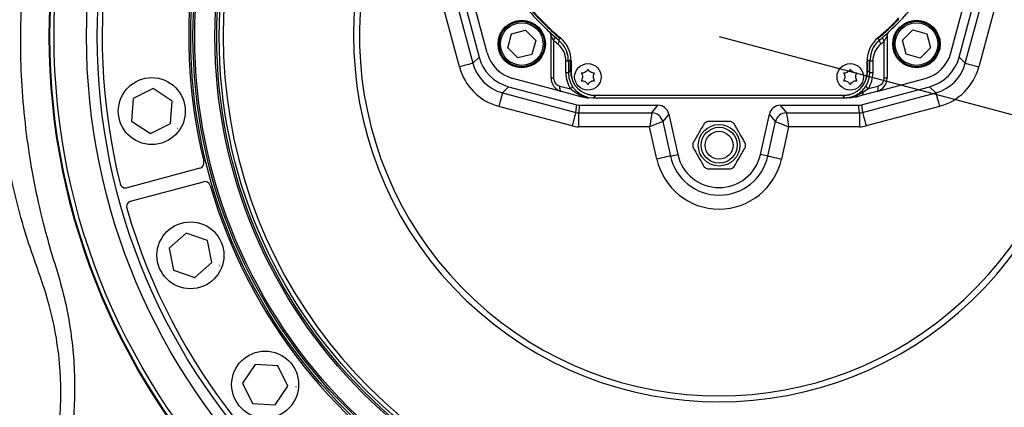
# Model space of a CAD drawing. Extents: x 0 to 8410, y 0 to 5940.
# Tile 29 of 212: x 1430 to 1783, y 2688 to 2827. Entities that reach past the tile are written whole.
import ezdxf

# ---------------------------------------------------------------- set-up
doc = ezdxf.new("R2010")
doc.units = 0
doc.header["$LTSCALE"] = 10
doc.layers.get('0').update_dxf_attribs({"linetype": 'CONTINUOUS'})
doc.styles.add('SLDTEXTSTYLE0', font='TXT', dxfattribs={"width": 0.605})
doc.dimstyles.new('SLDDIMSTYLE0', dxfattribs={"dimtxt": 50, "dimasz": 50, "dimexe": 0, "dimexo": 0.0625, "dimgap": 12.5, "dimtad": 0, "dimtih": 1, "dimtoh": 1, "dimdec": 0, "dimrnd": 1e-09, "dimzin": 12, "dimtxsty": 'SLDTEXTSTYLE0', "dimsah": 1, "dimcen": 0, "dimazin": 3, "dimtfac": 1, "dimtofl": 0, "dimtmove": 0, "dimatfit": 3, "dimtolj": 1, "dimtzin": 12})
doc.dimstyles.new('SLDDIMSTYLE2', dxfattribs={"dimtxt": 50, "dimasz": 50, "dimexe": 0, "dimexo": 0.0625, "dimgap": 12.5, "dimtad": 1, "dimdec": 0, "dimrnd": 1e-09, "dimzin": 12, "dimtxsty": 'SLDTEXTSTYLE0', "dimsah": 1, "dimcen": 0.09, "dimazin": 3, "dimtfac": 1, "dimtofl": 0, "dimtmove": 0, "dimatfit": 3, "dimtolj": 1, "dimtzin": 12})

# ---------------------------------------------------------------- blocks, each defined once
blk = doc.blocks.new('_D')
at = {"color": 7, "linetype": 'CONTINUOUS'}
for p, q in [((1680.76, 2821.35), (2815.44, 2518.43)), ((2815.44, 2518.43), (2919.24, 2490.72)), ((2919.24, 2490.72), (3146.6, 2490.72))]:
    blk.add_line(p, q, dxfattribs=at)
blk.add_solid([(2815.44, 2518.43), (2861.81, 2498.29), (2865.68, 2512.78)], dxfattribs=at)
at = {"color": 7, "linetype": 'CONTINUOUS', "insert": (2944.24, 2555.17), "char_height": 50, "attachment_point": 1, "style": 'SLDTEXTSTYLE0'}
blk.add_mtext('R1174', dxfattribs=at)
blk = doc.blocks.new('_D_3')
at = {"color": 7, "linetype": 'CONTINUOUS'}
for p, q in [((5417.89, 2801.35), (5417.89, 442.22)), ((1260.76, 1798.95), (1260.76, 442.22)), ((5417.89, 457.22), (1260.76, 457.22))]:
    blk.add_line(p, q, dxfattribs=at)
for points in [[(1260.76, 457.22), (1310.76, 449.72), (1310.76, 464.72)], [(5417.89, 457.22), (5367.89, 464.72), (5367.89, 449.72)]]:
    blk.add_solid(points, dxfattribs=at)
at = {"color": 7, "linetype": 'CONTINUOUS', "insert": (3262.94, 521.68), "char_height": 50, "attachment_point": 1, "style": 'SLDTEXTSTYLE0'}
blk.add_mtext('4157', dxfattribs=at)

msp = doc.modelspace()

# ---------------------------------------------------------------- linework, layer by layer
at = {"color": 8, "linetype": 'CONTINUOUS'}
for p, q in [((1587.71, 2810.44), (1580.68, 2836.67)), ((1585.51, 2837.96), (1592.54, 2811.73)), ((1768.98, 2811.73), (1776.01, 2837.96)), ((1780.84, 2836.67), (1773.81, 2810.44)), ((1621.45, 2819.96), (1621.45, 2806.46)), ((1623.93, 2820.6), (1624.05, 2820.75)), ((1739.9, 2806.46), (1739.9, 2819.67)), ((1592.54, 2811.73), (1594.75, 2813.95)), ((1626.76, 2812.52), (1625.86, 2812.52)), ((1625.86, 2808.35), (1625.86, 2812.52)), ((1627.75, 2812.89), (1627.55, 2812.89)), ((1627.55, 2809.15), (1627.55, 2812.89)), ((1733.77, 2812.89), (1733.97, 2812.89)), ((1733.97, 2812.89), (1733.97, 2809.15)), ((1735.83, 2812.52), (1734.76, 2812.52)), ((1735.83, 2812.52), (1735.83, 2808.35)), ((1766.77, 2813.95), (1768.98, 2811.73)), ((1626.76, 2808.35), (1625.86, 2808.35)), ((1626.76, 2808.35), (1627.55, 2809.15)), ((1627.76, 2809.15), (1627.55, 2809.15)), ((1733.76, 2809.15), (1733.97, 2809.15)), ((1733.97, 2809.15), (1734.76, 2808.35)), ((1735.83, 2808.35), (1734.76, 2808.35)), ((1621.45, 2806.46), (1620.55, 2806.46)), ((1740.97, 2806.46), (1739.9, 2806.46)), ((1605.35, 2803.35), (1603.14, 2801.13)), ((1603.14, 2801.13), (1629.37, 2794.1)), ((1623.68, 2803.56), (1627.52, 2802.53)), ((1732.32, 2801.24), (1730.38, 2800.27)), ((1732.15, 2794.1), (1758.38, 2801.13)), ((1734.23, 2802.64), (1732.32, 2801.24)), ((1734.23, 2802.64), (1737.68, 2803.56)), ((1758.38, 2801.13), (1756.17, 2803.35)), ((1636.55, 2800.15), (1635.76, 2799.35)), ((1636.55, 2800.35), (1636.55, 2800.15)), ((1724.97, 2800.15), (1636.55, 2800.15)), ((1724.97, 2800.35), (1724.97, 2800.15)), ((1725.76, 2799.35), (1724.97, 2800.15)), ((1728.47, 2799.63), (1726.55, 2799.38)), ((1730.38, 2800.27), (1728.47, 2799.63)), ((1628.08, 2789.28), (1601.84, 2796.3)), ((1629.37, 2794.1), (1629.73, 2796.81)), ((1630.76, 2796.68), (1630.41, 2793.97)), ((1630.41, 2793.97), (1656.66, 2793.97)), ((1630.41, 2793.97), (1630.41, 2788.97)), ((1656.66, 2793.97), (1658.83, 2796.68)), ((1702.69, 2796.68), (1704.86, 2793.97)), ((1704.86, 2793.97), (1731.11, 2793.97)), ((1731.11, 2793.97), (1730.76, 2796.68)), ((1731.11, 2793.97), (1731.11, 2788.97)), ((1731.79, 2796.81), (1732.15, 2794.1)), ((1759.67, 2796.3), (1733.44, 2789.28)), ((1662.74, 2793.55), (1660.56, 2790.83)), ((1660.56, 2790.83), (1663.3, 2778.48)), ((1698.22, 2778.48), (1700.96, 2790.83)), ((1700.96, 2790.83), (1698.78, 2793.55)), ((1655.85, 2788.97), (1630.41, 2788.97)), ((1658.42, 2777.4), (1655.85, 2788.97)), ((1705.67, 2788.97), (1703.1, 2777.4)), ((1731.11, 2788.97), (1705.67, 2788.97)), ((1663.3, 2778.48), (1665.94, 2779.07)), ((1698.22, 2778.48), (1695.57, 2779.07))]:
    msp.add_line(p, q, dxfattribs=at)
at = {"color": 7, "linetype": 'CONTINUOUS'}
for p, q in [((1588.22, 2838.32), (1594.75, 2813.95)), ((1766.77, 2813.95), (1773.3, 2838.32)), ((1597.69, 2815.48), (1593.04, 2832.85)), ((1763.83, 2815.48), (1768.48, 2832.85)), ((1605.02, 2817.33), (1606.4, 2822.34)), ((1606.4, 2822.34), (1611.43, 2823.65)), ((1611.43, 2823.65), (1615.08, 2819.95)), ((1746.46, 2820.02), (1750.16, 2823.67)), ((1750.16, 2823.67), (1755.17, 2822.29)), ((1755.17, 2822.29), (1756.48, 2817.26)), ((1615.08, 2819.95), (1613.7, 2814.94)), ((1620.55, 2806.46), (1620.55, 2821.57)), ((1740.97, 2821.57), (1740.97, 2806.46)), ((1747.77, 2815), (1746.46, 2820.02)), ((1608.67, 2813.63), (1605.02, 2817.33)), ((1756.48, 2817.26), (1752.78, 2813.61)), ((1613.7, 2814.94), (1608.67, 2813.63)), ((1626.76, 2812.52), (1626.76, 2808.35)), ((1627.76, 2812.52), (1627.76, 2808.35)), ((1733.76, 2808.35), (1733.76, 2812.52)), ((1734.76, 2808.35), (1734.76, 2812.52)), ((1752.78, 2813.61), (1747.77, 2815)), ((1624.25, 2801.63), (1606.89, 2806.29)), ((1737.26, 2801.63), (1754.63, 2806.29)), ((1478.04, 2802.66), (1470.79, 2799.08)), ((1484.76, 2798.17), (1478.04, 2802.66)), ((1605.35, 2803.35), (1629.73, 2796.81)), ((1631.74, 2799.63), (1624.25, 2801.63)), ((1731.79, 2796.81), (1756.17, 2803.35)), ((1737.26, 2801.63), (1731.83, 2800.17)), ((1470.79, 2799.08), (1470.26, 2791.02)), ((1484.24, 2790.11), (1484.76, 2798.17)), ((1633.1, 2799.52), (1633.29, 2799.37)), ((1633.29, 2799.37), (1633.81, 2799.35)), ((1635.76, 2800.35), (1725.76, 2800.35)), ((1635.76, 2799.35), (1725.76, 2799.35)), ((1726.15, 2799.35), (1726.55, 2799.38)), ((1726.55, 2799.38), (1727.09, 2799.45)), ((1729.78, 2799.63), (1727.71, 2799.35)), ((1731.83, 2800.17), (1729.78, 2799.63)), ((1630.76, 2796.68), (1658.83, 2796.68)), ((1702.69, 2796.68), (1730.76, 2796.68)), ((1470.26, 2791.02), (1476.99, 2786.53)), ((1662.74, 2793.55), (1665.94, 2779.07)), ((1695.57, 2779.07), (1698.78, 2793.55)), ((1476.99, 2786.53), (1484.24, 2790.11)), ((1486.63, 2788.38), (1486.62, 2788.35)), ((1486.62, 2788.35), (1486.64, 2788.33)), ((1486.66, 2788.39), (1486.63, 2788.38)), ((1486.64, 2788.33), (1486.67, 2788.34)), ((1486.68, 2788.36), (1486.66, 2788.39)), ((1486.67, 2788.34), (1486.68, 2788.36)), ((1494.71, 2774.09), (1468.62, 2767.1)), ((1469.91, 2762.27), (1496, 2769.26)), ((1489.79, 2750.83), (1483.71, 2745.5)), ((1497.44, 2748.23), (1489.79, 2750.83)), ((1499.02, 2740.31), (1497.44, 2748.23)), ((1483.71, 2745.5), (1485.29, 2737.57)), ((1485.29, 2737.57), (1492.94, 2734.98)), ((1492.94, 2734.98), (1499.02, 2740.31)), ((1501.8, 2739.27), (1501.77, 2739.26)), ((1501.77, 2739.26), (1501.77, 2739.23)), ((1501.77, 2739.23), (1501.8, 2739.21)), ((1501.83, 2739.26), (1501.8, 2739.27)), ((1501.8, 2739.21), (1501.83, 2739.23)), ((1501.83, 2739.23), (1501.83, 2739.26)), ((1514.55, 2703.81), (1510.06, 2697.08)), ((1522.61, 2703.28), (1514.55, 2703.81)), ((1526.19, 2696.03), (1522.61, 2703.28)), ((1510.06, 2697.08), (1513.63, 2689.84)), ((1521.7, 2689.31), (1526.19, 2696.03)), ((1529.14, 2695.75), (1529.12, 2695.73)), ((1529.12, 2695.73), (1529.13, 2695.7)), ((1529.13, 2695.7), (1529.16, 2695.69)), ((1529.17, 2695.74), (1529.14, 2695.75)), ((1529.16, 2695.69), (1529.18, 2695.71)), ((1529.18, 2695.71), (1529.17, 2695.74)), ((1513.63, 2689.84), (1521.7, 2689.31))]:
    msp.add_line(p, q, dxfattribs=at)
at = {"color": 8, "linetype": 'CONTINUOUS', "flags": 128}
for points in [[(1621.67, 2821.47), (1621.76, 2821.36), (1621.81, 2821.23), (1621.83, 2821.06), (1621.82, 2820.87), (1621.77, 2820.66), (1621.7, 2820.44), (1621.59, 2820.2), (1621.45, 2819.96)], [(1623.16, 2820.2), (1623.25, 2820.09), (1623.31, 2819.96), (1623.33, 2819.79), (1623.33, 2819.6), (1623.28, 2819.38), (1623.21, 2819.15), (1623.11, 2818.91), (1622.98, 2818.66)], [(1623.16, 2820.2), (1623.5, 2820.37), (1623.93, 2820.6)], [(1737.47, 2820.75), (1737.5, 2820.71), (1737.54, 2820.66), (1737.57, 2820.63), (1737.59, 2820.6), (1737.59, 2820.6)], [(1737.59, 2820.6), (1737.92, 2820.43), (1738.36, 2820.2)], [(1738.71, 2818.66), (1738.55, 2818.92), (1738.43, 2819.16), (1738.33, 2819.4), (1738.27, 2819.62), (1738.24, 2819.81), (1738.24, 2819.97), (1738.28, 2820.1), (1738.36, 2820.2)], [(1739.9, 2819.67), (1739.74, 2819.92), (1739.61, 2820.17), (1739.51, 2820.4), (1739.45, 2820.61), (1739.41, 2820.8), (1739.42, 2820.96), (1739.45, 2821.09), (1739.53, 2821.19)], [(1592.54, 2811.73), (1592.42, 2811.7), (1592.12, 2811.62), (1591.67, 2811.5), (1591.07, 2811.34), (1590.34, 2811.14), (1589.52, 2810.92), (1588.63, 2810.68), (1587.71, 2810.44)], [(1627.55, 2812.89), (1627.16, 2812.7), (1626.76, 2812.52)], [(1734.76, 2812.52), (1734.36, 2812.7), (1733.97, 2812.89)], [(1768.98, 2811.73), (1769.1, 2811.7), (1769.4, 2811.62), (1769.85, 2811.5), (1770.45, 2811.34), (1771.18, 2811.14), (1772, 2810.92), (1772.89, 2810.68), (1773.81, 2810.44)], [(1603.14, 2801.13), (1603.11, 2801.01), (1603.03, 2800.72), (1602.9, 2800.26), (1602.74, 2799.66), (1602.55, 2798.93), (1602.33, 2798.11), (1602.09, 2797.23), (1601.84, 2796.3)], [(1623.68, 2803.56), (1623.63, 2803.22), (1623.62, 2802.88), (1623.64, 2802.57), (1623.7, 2802.29), (1623.8, 2802.04), (1623.93, 2801.85), (1624.08, 2801.71), (1624.25, 2801.63)], [(1628.13, 2803.58), (1628.15, 2803.51), (1628.15, 2803.4), (1628.12, 2803.28), (1628.06, 2803.15), (1627.96, 2803.01), (1627.84, 2802.85), (1627.69, 2802.7), (1627.52, 2802.53)], [(1734.23, 2802.64), (1734.03, 2802.8), (1733.85, 2802.96), (1733.7, 2803.12), (1733.58, 2803.26), (1733.49, 2803.39), (1733.44, 2803.51), (1733.43, 2803.6), (1733.44, 2803.67)], [(1737.26, 2801.63), (1737.41, 2801.71), (1737.54, 2801.84), (1737.64, 2802.03), (1737.71, 2802.27), (1737.75, 2802.56), (1737.76, 2802.87), (1737.74, 2803.21), (1737.68, 2803.56)], [(1758.38, 2801.13), (1758.41, 2801.01), (1758.49, 2800.72), (1758.61, 2800.26), (1758.78, 2799.66), (1758.97, 2798.93), (1759.19, 2798.11), (1759.43, 2797.23), (1759.67, 2796.3)], [(1629.37, 2794.1), (1629.34, 2793.98), (1629.26, 2793.69), (1629.14, 2793.23), (1628.98, 2792.63), (1628.78, 2791.91), (1628.56, 2791.08), (1628.32, 2790.2), (1628.08, 2789.28)], [(1656.66, 2793.97), (1656.64, 2793.84), (1656.59, 2793.54), (1656.51, 2793.06), (1656.41, 2792.44), (1656.29, 2791.69), (1656.15, 2790.84), (1656.01, 2789.92), (1655.85, 2788.97)], [(1704.86, 2793.97), (1704.88, 2793.84), (1704.93, 2793.54), (1705.01, 2793.06), (1705.11, 2792.44), (1705.23, 2791.69), (1705.37, 2790.84), (1705.51, 2789.92), (1705.67, 2788.97)], [(1732.15, 2794.1), (1732.18, 2793.98), (1732.26, 2793.69), (1732.38, 2793.23), (1732.54, 2792.63), (1732.74, 2791.91), (1732.96, 2791.08), (1733.19, 2790.2), (1733.44, 2789.28)], [(1660.56, 2790.83), (1660.44, 2790.79), (1660.15, 2790.67), (1659.71, 2790.5), (1659.12, 2790.26), (1658.42, 2789.98), (1657.62, 2789.67), (1656.75, 2789.32), (1655.85, 2788.97)], [(1700.96, 2790.83), (1701.08, 2790.79), (1701.37, 2790.67), (1701.81, 2790.5), (1702.4, 2790.26), (1703.1, 2789.98), (1703.9, 2789.67), (1704.77, 2789.32), (1705.67, 2788.97)], [(1663.3, 2778.48), (1663.17, 2778.45), (1662.88, 2778.39), (1662.42, 2778.29), (1661.81, 2778.15), (1661.08, 2777.99), (1660.25, 2777.81), (1659.35, 2777.61), (1658.42, 2777.4)], [(1698.22, 2778.48), (1698.34, 2778.45), (1698.64, 2778.39), (1699.1, 2778.29), (1699.71, 2778.15), (1700.44, 2777.99), (1701.27, 2777.81), (1702.17, 2777.61), (1703.1, 2777.4)]]:
    msp.add_lwpolyline(points, dxfattribs=at)
at = {"color": 7, "linetype": 'CONTINUOUS'}
for centre, radius in [((1680.76, 2821.35), 240), ((1680.76, 2821.35), 239.9), ((1680.76, 2821.35), 239.75), ((1680.76, 2821.35), 188.5), ((1680.76, 2821.35), 180), ((1610.05, 2818.64), 8.5), ((1610.05, 2818.64), 8.14), ((1751.47, 2818.64), 8.5), ((1751.47, 2818.64), 8.14), ((1633.76, 2806.85), 4.75), ((1727.76, 2806.85), 4.75), ((1477.51, 2794.59), 12), ((1680.76, 2782.35), 7.45), ((1680.76, 2782.35), 5), ((1491.36, 2742.9), 12), ((1518.12, 2696.56), 12)]:
    msp.add_circle(centre, radius, dxfattribs=at)
at = {"color": 8, "linetype": 'CONTINUOUS'}
for centre, radius in [((1680.76, 2821.35), 238.27), ((1680.76, 2821.35), 226.65), ((1680.76, 2821.35), 222.78), ((1680.76, 2821.35), 189.3), ((1680.76, 2821.35), 187.87), ((1680.76, 2821.35), 180.63), ((1680.76, 2821.35), 179.11), ((1610.05, 2818.64), 7.64), ((1751.47, 2818.64), 7.64), ((1680.76, 2782.35), 6.45)]:
    msp.add_circle(centre, radius, dxfattribs=at)
at = {"color": 7, "linetype": 'CONTINUOUS'}
for centre, radius, start, end in [((1680.76, 2821.35), 221, 106.1774, 193.8226), ((1680.76, 2821.35), 190, 106.343, 193.657), ((1680.76, 2821.35), 221, 286.1774, 13.8226), ((1680.76, 2821.35), 190, 286.343, 13.657), ((1680.76, 2889.35), 90, 219.7914, 230.2086), ((1680.76, 2889.35), 89, 219.7918, 230.2082), ((1680.76, 2889.35), 90, 309.7914, 320.2086), ((1680.76, 2889.35), 89, 309.7918, 316.3972), ((1618.55, 2821.57), 2, 0, 47.4524), ((1742.97, 2821.57), 2, 132.5476, 180), ((1616.76, 2812.52), 11, 360, 50.2082), ((1744.76, 2812.52), 11, 129.7918, 180), ((1744.76, 2812.52), 10, 129.7918, 146.7726), ((1610.25, 2818.84), 13, 195, 255), ((1616.76, 2812.52), 10, 0, 16.981), ((1751.27, 2818.84), 13, 285, 345), ((1635.76, 2808.35), 8, 180, 270), ((1725.76, 2808.35), 8, 270, 360), ((1625.55, 2806.46), 5, 180, 255), ((1735.97, 2806.46), 5, 285, 360), ((1680.76, 2782.35), 9.45, 115.9114, 124.0886), ((1680.76, 2782.35), 9.45, 55.9114, 64.0886), ((1680.76, 2782.35), 9.45, 175.9114, 184.0886), ((1680.76, 2782.35), 9.45, 355.9114, 4.0886), ((1494.19, 2776.02), 2, 285, 13.657), ((1680.76, 2782.35), 15.17, 192.5, 347.5), ((1680.76, 2782.35), 9.45, 235.9114, 244.0886), ((1680.76, 2782.35), 9.45, 295.9114, 304.0886), ((1496.52, 2767.33), 2, 16.343, 105), ((1468.1, 2769.03), 2, 193.8226, 285), ((1680.76, 2821.35), 190, 196.343, 283.657), ((1470.43, 2760.34), 2, 105, 196.1774), ((1680.76, 2821.35), 221, 196.1774, 283.8226)]:
    msp.add_arc(centre, radius, start, end, dxfattribs=at)
at = {"color": 8, "linetype": 'CONTINUOUS'}
for centre, radius, start, end in [((1680.76, 2821.35), 177.66, 118.7772, 61.2228), ((1680.76, 2821.35), 130.98, 138.7124, 41.2876), ((1680.76, 2821.35), 128.84, 141.1805, 38.8195), ((1680.76, 2889.35), 89.21, 219.5768, 230.4232), ((1680.76, 2889.35), 89.21, 309.5768, 316.1865), ((1681.86, 2889.35), 92, 228.9626, 230.2082), ((1617.86, 2812.52), 8, 360, 50.2082), ((1743.83, 2812.52), 8, 129.7918, 180), ((1679.83, 2889.35), 92, 309.7918, 310.7654), ((1636.86, 2808.35), 11, 180, 211.9409), ((1724.83, 2808.35), 11, 328.7071, 0), ((1624.45, 2806.46), 3, 180, 255), ((1736.9, 2806.46), 3, 285, 360), ((1731.29, 2801.08), 1.05, 300.8293, 9.224), ((1733.26, 2802.24), 1.37, 197.5514, 226.7067), ((1727.69, 2800.58), 1.22, 270.8167, 309.6513), ((1728.72, 2799.59), 0.249, 119.8522, 170.5411), ((1729.46, 2800.53), 0.956, 289.0462, 344.0232), ((1730.79, 2800.41), 0.429, 141.8352, 199.1474), ((1656.65, 2789.96), 4, 12.5625, 89.9382), ((1704.87, 2789.96), 4, 90.0618, 167.4375), ((1680.76, 2782.35), 22.88, 192.5, 347.5), ((1680.76, 2782.35), 17.89, 192.5, 347.5)]:
    msp.add_arc(centre, radius, start, end, dxfattribs=at)
for centre, major_axis, ratio, start_param, end_param in [((1607.04, 2815.63), (10.62, 10.62), 0.998648, 2.618346, 3.66484), ((1754.48, 2815.63), (10.62, -10.62), 0.998648, 5.759938, 6.806432), ((1607.04, 2815.63), (14.15, 14.15), 0.999188, 2.618346, 3.66484), ((1636.56, 2809.15), (6.37, 6.37), 0.999729, 2.356347, 2.698548), ((1724.96, 2809.15), (6.37, -6.37), 0.999729, 0.443055, 0.785246), ((1754.48, 2815.63), (-14.15, 14.15), 0.999188, 2.618346, 3.66484), ((1636.56, 2809.15), (6.37, 6.37), 0.999729, 3.584638, 3.926839), ((1724.96, 2809.15), (6.37, -6.37), 0.999729, 5.497939, 5.840131), ((1630.41, 2797.97), (0.52, 3.97), 0.997835, 3.010773, 3.272412), ((1731.11, 2797.97), (-0.52, 3.97), 0.997835, 3.010773, 3.272412), ((1630.41, 2797.97), (1.18, 8.93), 0.99938, 3.010773, 3.272412), ((1731.11, 2797.97), (-1.18, 8.93), 0.99938, 3.010773, 3.272412)]:
    msp.add_ellipse(centre, major_axis=major_axis, ratio=ratio, start_param=start_param, end_param=end_param, dxfattribs=at)
at = {"color": 7, "linetype": 'CONTINUOUS'}
for centre, major_axis, ratio, start_param, end_param in [((1609.25, 2817.84), (10.62, 10.62), 0.999188, 2.618346, 3.66484), ((1752.27, 2817.84), (-10.62, 10.62), 0.999188, 2.618346, 3.66484), ((1635.76, 2808.35), (-6.37, -6.37), 0.999695, 5.497939, 7.068431), ((1725.76, 2808.35), (6.37, -6.37), 0.999695, 5.497939, 7.068431), ((1630.76, 2800.68), (0.52, 3.97), 0.99938, 3.010773, 3.272412), ((1658.83, 2792.68), (2.51, 3.12), 0.998999, 5.607359, 6.959012), ((1702.69, 2792.68), (2.51, -3.12), 0.998999, 2.465766, 3.817419), ((1730.76, 2800.68), (-0.52, 3.97), 0.99938, 3.010773, 3.272412)]:
    msp.add_ellipse(centre, major_axis=major_axis, ratio=ratio, start_param=start_param, end_param=end_param, dxfattribs=at)
at = {"color": 8, "linetype": 'CONTINUOUS'}
for points, knots in [([(1405.32, 2560.49), (1412.02, 2579.46), (1422.27, 2608.51), (1433.69, 2640.5), (1439.2, 2656.59), (1441.77, 2665.72), (1443.5, 2674.23), (1444.45, 2682.05), (1445.02, 2690.79), (1444.88, 2701.24), (1443.5, 2713.28), (1441.11, 2724.35), (1437.92, 2734.36), (1434.63, 2743.48), (1430.96, 2754.61), (1427.61, 2767.95), (1424.64, 2783.44), (1422.68, 2799.1), (1421.81, 2813.16), (1421.72, 2825.55), (1422.16, 2838.72), (1423.59, 2854.3), (1426.36, 2871.13), (1429.94, 2886.73), (1433.74, 2899.75), (1437.72, 2911.24), (1441.67, 2921.29), (1446.04, 2931.19), (1450.86, 2940.95), (1456.12, 2950.52), (1461.8, 2959.93), (1467.88, 2969.11), (1474.31, 2977.98), (1481.06, 2986.5), (1489.71, 2996.52), (1500.62, 3007.81), (1513.27, 3019.2), (1525.71, 3029.06), (1536.7, 3036.8), (1546.94, 3043.26), (1556.33, 3048.65), (1565.95, 3053.66), (1575.83, 3058.29), (1585.93, 3062.52), (1596.26, 3066.34), (1606.78, 3069.71), (1617.37, 3072.61), (1627.97, 3075.05), (1638.59, 3077.03), (1649.32, 3078.57), (1660.16, 3079.66), (1671.07, 3080.3), (1682.07, 3080.48), (1693.1, 3080.18), (1703.27, 3079.5), (1709.73, 3078.76), (1712.53, 3078.44)], [0, 0, 0, 0, 0.085171, 0.130421, 0.143792, 0.157166, 0.170514, 0.180513, 0.190512, 0.207573, 0.224677, 0.241737, 0.255418, 0.269111, 0.282798, 0.305017, 0.327281, 0.349545, 0.371763, 0.386877, 0.401991, 0.427508, 0.453027, 0.474127, 0.495227, 0.510419, 0.525612, 0.54091, 0.556208, 0.57167, 0.587132, 0.602704, 0.618276, 0.633488, 0.6487, 0.674292, 0.699884, 0.720686, 0.741486, 0.756718, 0.77195, 0.787287, 0.802625, 0.818126, 0.833627, 0.849243, 0.86486, 0.88007, 0.89528, 0.910596, 0.925913, 0.941394, 0.956874, 0.972466, 0.988058, 1, 1, 1, 1]), ([(1738.87, 3073.81), (1742.36, 3072.96), (1749.34, 3071.27), (1759.49, 3068.23), (1769.34, 3064.87), (1778.89, 3061.18), (1788.15, 3057.18), (1797.11, 3052.88), (1805.77, 3048.31), (1814.28, 3043.42), (1824.49, 3037.01), (1836.19, 3028.82), (1848.76, 3018.76), (1861.25, 3007.43), (1873.55, 2994.73), (1884.26, 2981.92), (1892.89, 2970.23), (1899.76, 2959.93), (1906.14, 2949.27), (1911.87, 2938.59), (1916.96, 2927.95), (1921.45, 2917.38), (1925.41, 2906.78), (1928.84, 2896.21), (1931.73, 2885.86), (1934.14, 2875.6), (1936.11, 2865.42), (1937.64, 2855.36), (1938.75, 2845.45), (1939.48, 2835.69), (1939.84, 2825.9), (1939.83, 2815.35), (1939.34, 2804.08), (1938.26, 2792.09), (1936.61, 2780.13), (1934.09, 2766.49), (1930.6, 2752.28), (1926.04, 2737.59), (1918.64, 2718.1), (1906.76, 2689.41), (1867.02, 2590.43), (1831.26, 2501.99), (1801.13, 2427.47)], [0, 0, 0, 0, 0.014031, 0.028062, 0.04137, 0.054679, 0.06804, 0.08077, 0.0935, 0.106303, 0.119106, 0.140584, 0.162062, 0.181957, 0.206444, 0.231061, 0.247133, 0.263205, 0.279426, 0.295647, 0.310544, 0.325515, 0.340485, 0.35472, 0.368954, 0.382432, 0.395911, 0.409443, 0.422159, 0.434875, 0.447663, 0.460452, 0.47608, 0.491708, 0.507472, 0.523237, 0.545889, 0.564591, 0.583296, 0.627288, 0.685943, 1, 1, 1, 1]), ([(1792.67, 2430.91), (1822.95, 2505.37), (1858.37, 2592.49), (1895.58, 2685.34), (1905.38, 2709.02), (1912.21, 2725.6), (1918, 2741.28), (1922.47, 2756.13), (1925.74, 2769.78), (1928.2, 2783.34), (1929.92, 2796.95), (1930.89, 2810.81), (1931.09, 2825.07), (1930.46, 2839.49), (1929.01, 2853.66), (1926.83, 2867.37), (1923.95, 2880.78), (1920.27, 2894.19), (1915.74, 2907.71), (1910.39, 2921.1), (1903.77, 2935.2), (1895.86, 2949.57), (1886.53, 2964.06), (1876.47, 2977.56), (1865.68, 2990.17), (1854.91, 3001.22), (1844.12, 3011.04), (1833.47, 3019.72), (1822.18, 3027.93), (1810.29, 3035.59), (1797.73, 3042.7), (1784.88, 3049.03), (1771.79, 3054.57), (1758.61, 3059.29), (1745.14, 3063.28), (1731.38, 3066.53), (1717.43, 3068.99), (1702.64, 3070.75), (1686.93, 3071.67), (1670.36, 3071.53), (1653.49, 3070.28), (1636.54, 3067.83), (1620.69, 3064.41), (1606.17, 3060.33), (1592.92, 3055.8), (1579.91, 3050.49), (1567.15, 3044.43), (1554.72, 3037.66), (1541.71, 3029.59), (1528.47, 3020.13), (1515.16, 3009.18), (1502.91, 2997.62), (1491.63, 2985.45), (1481.08, 2972.47), (1471.31, 2958.59), (1462.37, 2943.88), (1454.63, 2928.94), (1448.03, 2913.74), (1442.85, 2899.32), (1438.85, 2885.75), (1435.85, 2873.12), (1433.58, 2860.86), (1431.96, 2848.85), (1430.93, 2837.36), (1430.41, 2826.07), (1430.37, 2813.62), (1431.04, 2799.76), (1432.64, 2784.57), (1435.1, 2769.43), (1438.06, 2756.18), (1441.19, 2744.77), (1444.23, 2735.19), (1446.81, 2725.42), (1448.56, 2715.42), (1449.64, 2705.25), (1449.98, 2694.97), (1449.57, 2684.62), (1448.42, 2674.54), (1446.62, 2664.8), (1444.18, 2655.43), (1441.12, 2646.21), (1432.27, 2620.35), (1424.75, 2597.47), (1418.24, 2577.68)], [0, 0, 0, 0, 0.166008, 0.194247, 0.206595, 0.218941, 0.231279, 0.241111, 0.250943, 0.260254, 0.269565, 0.279257, 0.288948, 0.298995, 0.309043, 0.318354, 0.327664, 0.337356, 0.347048, 0.357095, 0.367141, 0.379191, 0.390948, 0.402705, 0.413948, 0.42519, 0.434564, 0.444055, 0.453547, 0.463393, 0.47324, 0.483356, 0.492964, 0.502572, 0.512268, 0.521965, 0.531737, 0.541509, 0.552716, 0.564212, 0.575708, 0.587636, 0.599564, 0.609169, 0.618774, 0.628469, 0.638163, 0.647933, 0.657702, 0.669754, 0.681514, 0.693273, 0.704517, 0.715761, 0.727799, 0.739544, 0.751288, 0.762518, 0.773749, 0.78291, 0.79173, 0.800549, 0.80865, 0.816751, 0.824367, 0.831984, 0.842464, 0.852997, 0.86353, 0.874116, 0.881023, 0.887952, 0.894875, 0.901882, 0.908889, 0.915994, 0.9231, 0.930275, 0.936913, 0.943549, 0.950261, 0.956975, 1, 1, 1, 1]), ([(1621.45, 2819.96), (1621.38, 2820.08), (1621.16, 2820.48), (1620.86, 2821.01), (1620.63, 2821.42), (1620.56, 2821.56), (1620.55, 2821.57), (1620.55, 2821.57)], [0, 0, 0, 0, 0.170741, 0.547036, 0.785938, 0.922691, 1, 1, 1, 1]), ([(1740.97, 2821.57), (1740.97, 2821.57), (1740.96, 2821.56), (1740.9, 2821.44), (1740.77, 2821.21), (1740.47, 2820.67), (1740.13, 2820.07), (1739.9, 2819.67)], [0, 0, 0, 0, 0.077716, 0.225307, 0.268511, 0.525559, 1, 1, 1, 1]), ([(1633.1, 2799.52), (1632.81, 2799.61), (1631.64, 2800), (1629.61, 2800.91), (1628.19, 2802.01), (1627.52, 2802.53)], [0, 0, 0, 0, 0.1509392, 0.6018024, 1, 1, 1, 1])]:
    msp.add_open_spline(points, degree=3, knots=knots, dxfattribs=at)
at = {"color": 7, "linetype": 'CONTINUOUS'}
for points, knots in [([(1626.76, 2812.52), (1626.72, 2813.19), (1626.61, 2814.97), (1625.53, 2817.79), (1623.95, 2819.39), (1623.16, 2820.2)], [0, 0, 0, 0, 0.230561, 0.61528, 1, 1, 1, 1]), ([(1738.36, 2820.2), (1737.87, 2819.74), (1736.57, 2818.51), (1735.1, 2815.88), (1734.87, 2813.64), (1734.76, 2812.52)], [0, 0, 0, 0, 0.230559, 0.615277, 1, 1, 1, 1]), ([(1633.76, 2809.6), (1633.64, 2809.41), (1633.4, 2809.01), (1632.83, 2808.55), (1632.2, 2808.29), (1631.71, 2808.22), (1631.45, 2808.23), (1631.38, 2808.23)], [0, 0, 0, 0, 0.246916, 0.497766, 0.710432, 0.920035, 1, 1, 1, 1]), ([(1631.38, 2808.23), (1631.49, 2808.03), (1631.71, 2807.62), (1631.82, 2806.89), (1631.73, 2806.22), (1631.55, 2805.76), (1631.42, 2805.54), (1631.38, 2805.48)], [0, 0, 0, 0, 0.246919, 0.497761, 0.710429, 0.920031, 1, 1, 1, 1]), ([(1636.14, 2808.23), (1635.91, 2808.23), (1635.45, 2808.24), (1634.76, 2808.51), (1634.22, 2808.92), (1633.92, 2809.31), (1633.79, 2809.54), (1633.76, 2809.6)], [0, 0, 0, 0, 0.246921, 0.497759, 0.710436, 0.920022, 1, 1, 1, 1]), ([(1636.14, 2805.48), (1636.03, 2805.68), (1635.81, 2806.08), (1635.7, 2806.81), (1635.78, 2807.49), (1635.96, 2807.94), (1636.1, 2808.17), (1636.14, 2808.23)], [0, 0, 0, 0, 0.246916, 0.497742, 0.710431, 0.92003, 1, 1, 1, 1]), ([(1727.76, 2809.6), (1727.64, 2809.41), (1727.4, 2809.01), (1726.83, 2808.55), (1726.2, 2808.29), (1725.71, 2808.22), (1725.45, 2808.23), (1725.38, 2808.23)], [0, 0, 0, 0, 0.246916, 0.497766, 0.710432, 0.920035, 1, 1, 1, 1]), ([(1725.38, 2808.23), (1725.49, 2808.03), (1725.71, 2807.62), (1725.82, 2806.89), (1725.73, 2806.22), (1725.55, 2805.76), (1725.42, 2805.54), (1725.38, 2805.48)], [0, 0, 0, 0, 0.246917, 0.497762, 0.710432, 0.920035, 1, 1, 1, 1]), ([(1730.14, 2808.23), (1729.91, 2808.23), (1729.45, 2808.24), (1728.76, 2808.51), (1728.22, 2808.92), (1727.92, 2809.31), (1727.79, 2809.54), (1727.76, 2809.6)], [0, 0, 0, 0, 0.246921, 0.497758, 0.710435, 0.920027, 1, 1, 1, 1]), ([(1730.14, 2805.48), (1730.03, 2805.68), (1729.81, 2806.08), (1729.7, 2806.81), (1729.78, 2807.49), (1729.96, 2807.94), (1730.1, 2808.17), (1730.14, 2808.23)], [0, 0, 0, 0, 0.246919, 0.497742, 0.710429, 0.920031, 1, 1, 1, 1]), ([(1631.38, 2805.48), (1631.61, 2805.47), (1632.07, 2805.47), (1632.76, 2805.2), (1633.3, 2804.78), (1633.6, 2804.4), (1633.73, 2804.17), (1633.76, 2804.1)], [0, 0, 0, 0, 0.246921, 0.497759, 0.710436, 0.920042, 1, 1, 1, 1]), ([(1633.76, 2804.1), (1633.88, 2804.3), (1634.11, 2804.7), (1634.69, 2805.15), (1635.32, 2805.42), (1635.81, 2805.49), (1636.07, 2805.48), (1636.14, 2805.48)], [0, 0, 0, 0, 0.246917, 0.497756, 0.71043, 0.920034, 1, 1, 1, 1]), ([(1725.38, 2805.48), (1725.61, 2805.47), (1726.07, 2805.47), (1726.76, 2805.2), (1727.3, 2804.78), (1727.6, 2804.4), (1727.73, 2804.17), (1727.76, 2804.1)], [0, 0, 0, 0, 0.2469212, 0.4977597, 0.710437, 0.9200376, 1, 1, 1, 1]), ([(1727.76, 2804.1), (1727.88, 2804.3), (1728.11, 2804.7), (1728.69, 2805.15), (1729.32, 2805.42), (1729.81, 2805.49), (1730.07, 2805.48), (1730.14, 2805.48)], [0, 0, 0, 0, 0.246917, 0.497748, 0.710431, 0.920026, 1, 1, 1, 1]), ([(1631.52, 2800.41), (1631.91, 2800.23), (1632.48, 2799.97), (1632.96, 2799.62), (1633.1, 2799.52)], [0, 0, 0, 0, 0.691754, 1, 1, 1, 1]), ([(1633.29, 2799.37), (1632.77, 2799.43), (1632.25, 2799.49), (1631.75, 2799.62), (1631.74, 2799.63)], [0, 0, 0, 0, 0.991696, 1, 1, 1, 1]), ([(1684.89, 2790.85), (1684.78, 2790.85), (1684.17, 2790.85), (1682.77, 2790.85), (1680.48, 2790.85), (1678.28, 2790.85), (1677, 2790.85), (1676.63, 2790.85)], [0, 0, 0, 0, 0.04556, 0.248917, 0.500343, 0.854495, 1, 1, 1, 1]), ([(1675.46, 2790.18), (1675.23, 2789.78), (1674.54, 2788.58), (1673.35, 2786.52), (1672.17, 2784.47), (1671.57, 2783.43), (1671.33, 2783.03)], [0, 0, 0, 0, 0.178491, 0.536072, 0.81743, 1, 1, 1, 1]), ([(1690.19, 2783.03), (1689.96, 2783.43), (1689.26, 2784.62), (1688.07, 2786.68), (1686.89, 2788.73), (1686.29, 2789.77), (1686.06, 2790.18)], [0, 0, 0, 0, 0.178485, 0.536066, 0.817424, 1, 1, 1, 1]), ([(1671.33, 2781.68), (1671.56, 2781.28), (1672.26, 2780.08), (1673.45, 2778.02), (1674.63, 2775.97), (1675.23, 2774.93), (1675.46, 2774.53)], [0, 0, 0, 0, 0.178485, 0.536066, 0.817424, 1, 1, 1, 1]), ([(1686.06, 2774.53), (1686.29, 2774.93), (1686.98, 2776.12), (1688.17, 2778.18), (1689.35, 2780.23), (1689.95, 2781.27), (1690.19, 2781.68)], [0, 0, 0, 0, 0.178491, 0.536072, 0.81743, 1, 1, 1, 1]), ([(1676.63, 2773.85), (1676.74, 2773.85), (1677.35, 2773.85), (1678.75, 2773.85), (1681.04, 2773.85), (1683.24, 2773.85), (1684.52, 2773.85), (1684.89, 2773.85)], [0, 0, 0, 0, 0.04556, 0.248917, 0.50034, 0.854495, 1, 1, 1, 1])]:
    msp.add_open_spline(points, degree=3, knots=knots, dxfattribs=at)

# ---------------------------------------------------------------- dimensions: what is measured, and where the dimension line sits
dim = msp.add_linear_dim(base=(1260.76, 457.22), p1=(5417.89, 2821.35), p2=(1260.76, 1818.95), dimstyle='SLDDIMSTYLE2', dxfattribs=at)
dim.commit()
dim.dimension.update_dxf_attribs({"geometry": '_D_3', "text_midpoint": (3339.33, 457.22), "dimtype": 160})
dim = msp.add_radius_dim(center=(1680.76, 2821.35), mpoint=(2815.44, 2518.43), dimstyle='SLDDIMSTYLE0', dxfattribs=at)
dim.commit()
dim.dimension.update_dxf_attribs({"geometry": '_D', "text_midpoint": (3045.42, 2529.09), "dimtype": 164})

doc.saveas('drawing.dxf')
